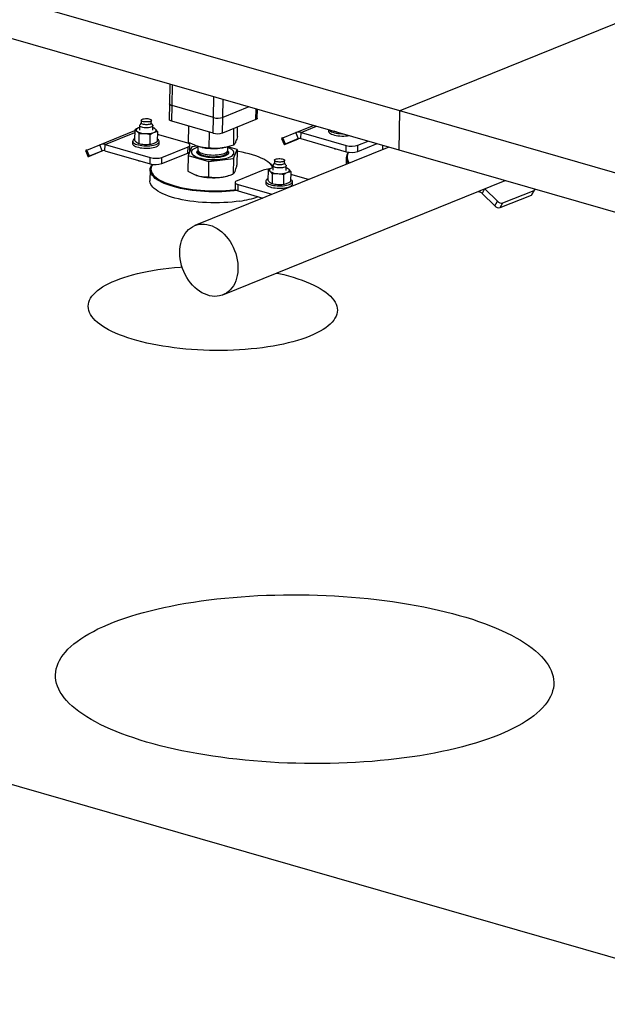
# Model space of a CAD drawing. Header units: millimetres. Extents: x 5 to 589, y 5 to 415.
# Tile 58 of 90: x 350 to 369, y 23 to 55. Entities that reach past the tile are written whole.
import ezdxf

# ---------------------------------------------------------------- set-up
doc = ezdxf.new("R2010")
doc.units = ezdxf.units.MM
doc.layers.add('TRAIT-FORT', color=4, linetype='Continuous', lineweight=25)

msp = doc.modelspace()

# ---------------------------------------------------------------- linework, layer by layer
at = {"layer": 'TRAIT-FORT', "color": 4, "linetype": 'Continuous', "lineweight": 25}
for p, q in [((372.918, 56.071), (362.742, 51.952)), ((362.742, 51.952), (350.118, 55.584)), ((362.72, 50.68), (350.097, 54.312)), ((355.259, 52.827), (355.248, 52.181)), ((355.328, 52.123), (355.34, 52.804)), ((356.675, 51.735), (356.686, 52.416)), ((356.979, 51.742), (356.989, 52.329)), ((355.248, 52.181), (355.239, 51.673)), ((355.32, 51.614), (355.328, 52.123)), ((356.675, 51.735), (355.328, 52.123)), ((357.832, 52.087), (356.979, 51.742)), ((358.056, 51.673), (358.062, 52.021)), ((358.104, 51.717), (358.109, 52.007)), ((362.72, 50.68), (362.742, 51.952)), ((375.365, 48.32), (362.742, 51.952)), ((354.326, 51.65), (354.325, 51.561)), ((354.655, 51.556), (354.656, 51.645)), ((356.666, 51.227), (355.32, 51.614)), ((356.666, 51.227), (356.675, 51.735)), ((356.97, 51.233), (356.979, 51.742)), ((358.056, 51.673), (356.97, 51.233)), ((352.979, 50.85), (354.115, 51.31)), ((353.148, 50.856), (354.114, 51.247)), ((354.116, 51.332), (354.11, 51.003)), ((354.271, 51.409), (354.233, 51.397)), ((354.272, 51.478), (354.27, 51.328)), ((354.325, 51.567), (354.277, 51.493)), ((354.7, 51.486), (354.655, 51.561)), ((354.702, 51.321), (354.705, 51.471)), ((354.721, 51.403), (354.703, 51.406)), ((354.855, 51.282), (354.85, 50.953)), ((355.864, 50.929), (355.872, 51.455)), ((356.538, 50.739), (356.547, 51.261)), ((357.335, 50.835), (357.344, 51.384)), ((357.457, 51.121), (357.462, 51.432)), ((359.357, 51.246), (359.937, 51.481)), ((359.523, 51.049), (359.527, 51.252)), ((359.527, 51.252), (360.027, 51.455)), ((359.527, 51.252), (360.999, 50.829)), ((360.425, 51.341), (360.424, 51.288)), ((360.623, 51.279), (360.602, 51.29)), ((360.623, 51.284), (360.623, 51.279)), ((360.679, 51.267), (360.623, 51.279)), ((354.047, 50.968), (354.046, 50.892)), ((354.251, 51.212), (354.245, 50.883)), ((354.615, 50.857), (354.62, 51.187)), ((355.808, 50.913), (354.854, 51.187)), ((354.911, 50.877), (354.912, 50.953)), ((358.896, 51.059), (358.977, 50.859)), ((358.936, 51.075), (359.357, 51.246)), ((359.017, 50.875), (358.936, 51.075)), ((359.446, 51.049), (359.01, 50.872)), ((359.017, 50.875), (359.439, 51.046)), ((359.439, 51.046), (359.357, 51.246)), ((359.523, 51.049), (360.996, 50.625)), ((361.379, 50.837), (361.711, 50.971)), ((352.517, 50.663), (352.599, 50.462)), ((352.558, 50.679), (352.979, 50.85)), ((352.639, 50.479), (352.558, 50.679)), ((353.068, 50.652), (352.632, 50.476)), ((352.639, 50.479), (353.06, 50.65)), ((353.06, 50.65), (352.979, 50.85)), ((353.145, 50.653), (353.148, 50.856)), ((353.145, 50.653), (354.618, 50.229)), ((353.148, 50.856), (354.621, 50.432)), ((355.001, 50.44), (355.849, 50.784)), ((355.846, 50.58), (355.849, 50.784)), ((355.978, 50.786), (355.856, 50.5)), ((355.906, 50.636), (355.909, 50.84)), ((355.93, 50.672), (355.906, 50.669)), ((355.963, 50.613), (355.962, 50.608)), ((356.148, 50.806), (355.978, 50.786)), ((362.383, 50.777), (356.072, 48.223)), ((356.17, 50.799), (356.168, 50.69)), ((356.31, 50.764), (356.344, 50.758)), ((356.967, 50.747), (356.996, 50.752)), ((357.136, 50.651), (357.141, 50.674)), ((357.141, 50.674), (357.143, 50.782)), ((357.45, 50.692), (357.143, 50.779)), ((357.328, 50.407), (357.45, 50.692)), ((357.45, 50.692), (357.441, 50.188)), ((360.631, 50.73), (360.631, 50.7)), ((360.996, 50.625), (360.999, 50.829)), ((361.376, 50.633), (362.002, 50.887)), ((361.376, 50.633), (361.379, 50.837)), ((362.178, 50.836), (362.176, 50.693)), ((375.343, 47.048), (362.72, 50.68)), ((354.253, 50.334), (354.252, 50.303)), ((354.618, 50.229), (354.621, 50.432)), ((354.998, 50.237), (355.846, 50.58)), ((354.998, 50.237), (355.001, 50.44)), ((355.856, 50.5), (355.848, 49.996)), ((355.856, 50.5), (356.531, 50.311)), ((356.522, 49.806), (356.531, 50.311)), ((356.531, 50.311), (357.328, 50.407)), ((357.328, 50.407), (357.319, 49.902)), ((357.344, 50.585), (357.344, 50.59)), ((358.663, 50.347), (358.662, 50.258)), ((358.992, 50.252), (358.993, 50.341)), ((360.995, 50.435), (360.991, 50.214)), ((354.616, 50.038), (354.61, 49.682)), ((358.293, 50.025), (357.445, 49.682)), ((358.453, 50.029), (358.447, 49.699)), ((358.538, 50.218), (358.514, 50.241)), ((358.608, 50.106), (358.57, 50.094)), ((358.609, 50.175), (358.607, 50.025)), ((358.662, 50.264), (358.614, 50.19)), ((359.037, 50.183), (358.992, 50.258)), ((359.039, 50.017), (359.041, 50.167)), ((359.057, 50.099), (359.04, 50.103)), ((359.192, 49.979), (359.187, 49.649)), ((356.042, 49.89), (356.059, 49.883)), ((356.985, 45.968), (366.173, 49.687)), ((357.222, 49.863), (357.309, 49.898)), ((358.384, 49.665), (358.383, 49.588)), ((358.587, 49.909), (358.582, 49.579)), ((358.957, 49.884), (358.952, 49.554)), ((359.767, 49.718), (359.191, 49.884)), ((359.248, 49.574), (359.249, 49.65)), ((357.385, 49.626), (357.381, 49.422)), ((357.482, 49.349), (357.485, 49.553)), ((357.482, 49.349), (358.285, 49.118)), ((357.485, 49.553), (358.58, 49.238)), ((365.297, 49.332), (365.333, 49.322)), ((365.333, 49.347), (365.333, 49.322)), ((365.499, 49.414), (365.417, 49.27)), ((365.508, 49.418), (365.915, 49.012)), ((366.09, 48.957), (367.108, 49.368)), ((367.021, 49.216), (367.108, 49.368)), ((367.048, 49.239), (367.135, 49.391)), ((365.417, 49.27), (365.828, 48.86)), ((365.828, 48.86), (365.915, 49.012)), ((366.003, 48.805), (367.021, 49.216)), ((366.003, 48.805), (366.09, 48.957)), ((374.936, 22.89), (311.819, 41.05))]:
    msp.add_line(p, q, dxfattribs=at)
at = {"layer": 'TRAIT-FORT', "color": 4, "linetype": 'Continuous', "lineweight": 25, "flags": 128}
for points in [[(355.328, 52.123), (355.298, 52.133), (355.274, 52.145), (355.258, 52.159), (355.249, 52.173), (355.248, 52.181)], [(355.328, 52.123), (355.298, 52.133), (355.274, 52.145), (355.258, 52.159), (355.249, 52.173), (355.248, 52.181)], [(354.363, 51.684), (354.391, 51.693), (354.426, 51.699), (354.464, 51.703), (354.504, 51.703), (354.542, 51.7), (354.578, 51.693), (354.609, 51.684), (354.634, 51.673), (354.649, 51.661), (354.656, 51.647), (354.653, 51.634), (354.641, 51.621), (354.62, 51.61), (354.591, 51.601), (354.557, 51.595), (354.519, 51.592), (354.479, 51.592), (354.44, 51.595), (354.404, 51.601), (354.373, 51.61), (354.349, 51.621), (354.333, 51.634), (354.327, 51.647), (354.33, 51.661), (354.342, 51.673), (354.363, 51.684)], [(355.32, 51.614), (355.29, 51.625), (355.266, 51.637), (355.249, 51.65), (355.241, 51.664), (355.239, 51.673)], [(358.104, 51.717), (358.103, 51.711), (358.095, 51.697), (358.079, 51.684), (358.056, 51.673)], [(354.233, 51.397), (354.209, 51.386), (354.189, 51.373), (354.175, 51.36), (354.165, 51.346), (354.162, 51.332), (354.163, 51.317), (354.171, 51.303), (354.183, 51.289)], [(354.271, 51.41), (354.262, 51.407), (354.233, 51.397)], [(354.7, 51.486), (354.704, 51.477), (354.703, 51.461), (354.691, 51.446), (354.67, 51.432), (354.641, 51.42), (354.605, 51.411), (354.563, 51.405), (354.517, 51.401), (354.47, 51.402), (354.425, 51.405), (354.382, 51.412), (354.344, 51.422), (354.313, 51.434), (354.29, 51.449), (354.276, 51.464), (354.272, 51.48), (354.277, 51.493)], [(354.618, 51.521), (354.59, 51.512), (354.555, 51.506), (354.517, 51.503), (354.478, 51.503), (354.439, 51.506), (354.403, 51.512), (354.372, 51.521), (354.348, 51.532), (354.332, 51.545), (354.325, 51.558), (354.325, 51.561)], [(354.738, 51.252), (354.763, 51.263), (354.782, 51.276), (354.797, 51.289), (354.806, 51.303), (354.81, 51.317), (354.808, 51.331), (354.801, 51.345), (354.788, 51.359)], [(360.424, 51.288), (360.425, 51.277), (360.435, 51.255), (360.453, 51.234), (360.481, 51.214), (360.517, 51.195), (360.561, 51.179), (360.611, 51.164), (360.667, 51.152), (360.727, 51.143), (360.79, 51.137), (360.854, 51.135), (360.919, 51.135), (360.982, 51.139), (361.042, 51.146), (361.08, 51.152)], [(360.432, 51.339), (360.436, 51.332), (360.455, 51.31), (360.482, 51.29), (360.518, 51.272), (360.562, 51.255), (360.612, 51.24), (360.668, 51.228), (360.728, 51.219), (360.791, 51.214), (360.856, 51.211), (360.877, 51.211)], [(354.111, 51.042), (354.106, 51.04), (354.078, 51.021), (354.059, 51), (354.049, 50.979), (354.048, 50.957), (354.058, 50.935), (354.076, 50.914), (354.104, 50.894), (354.14, 50.875), (354.184, 50.858), (354.234, 50.844), (354.29, 50.832), (354.35, 50.823), (354.413, 50.817), (354.477, 50.814), (354.542, 50.815), (354.605, 50.819), (354.665, 50.826), (354.721, 50.836), (354.772, 50.849), (354.816, 50.864)], [(354.816, 50.864), (354.853, 50.881), (354.881, 50.901), (354.901, 50.921), (354.911, 50.943), (354.911, 50.964), (354.902, 50.986), (354.883, 51.007), (354.855, 51.028), (354.851, 51.03)], [(354.046, 50.892), (354.047, 50.881), (354.056, 50.859), (354.075, 50.838), (354.103, 50.818), (354.139, 50.799), (354.183, 50.782), (354.233, 50.768), (354.289, 50.756), (354.349, 50.747), (354.412, 50.741), (354.476, 50.738), (354.541, 50.739), (354.604, 50.743), (354.664, 50.749), (354.72, 50.759), (354.771, 50.772), (354.815, 50.788)], [(354.815, 50.788), (354.852, 50.805), (354.88, 50.824), (354.899, 50.845), (354.909, 50.866), (354.911, 50.877)], [(355.849, 50.784), (355.878, 50.798), (355.898, 50.815), (355.908, 50.832), (355.907, 50.85), (355.897, 50.868), (355.876, 50.884), (355.846, 50.9), (355.808, 50.913)], [(355.846, 50.58), (355.875, 50.595), (355.895, 50.611), (355.904, 50.629), (355.906, 50.636)], [(355.962, 50.608), (355.963, 50.599), (355.971, 50.571), (355.988, 50.544), (356.014, 50.517), (356.05, 50.492), (356.094, 50.468), (356.146, 50.445), (356.205, 50.425), (356.27, 50.408), (356.341, 50.393), (356.416, 50.38), (356.494, 50.371), (356.575, 50.365), (356.657, 50.363), (356.738, 50.363), (356.819, 50.367), (356.897, 50.374), (356.972, 50.384), (357.042, 50.398), (357.107, 50.413), (357.165, 50.432), (357.216, 50.453), (357.26, 50.476), (357.294, 50.5), (357.32, 50.526), (357.337, 50.553)], [(356.169, 50.776), (356.169, 50.776), (356.114, 50.756), (356.067, 50.734), (356.028, 50.71), (355.998, 50.685), (355.977, 50.659), (355.965, 50.631), (355.963, 50.604), (355.971, 50.576), (355.988, 50.549), (356.015, 50.522), (356.05, 50.497), (356.094, 50.473), (356.146, 50.45), (356.205, 50.43), (356.27, 50.413), (356.341, 50.398), (356.416, 50.386), (356.495, 50.376), (356.575, 50.371), (356.657, 50.368), (356.738, 50.368), (356.819, 50.372), (356.897, 50.379), (356.972, 50.389), (357.042, 50.403), (357.107, 50.419), (357.165, 50.437), (357.216, 50.458), (357.26, 50.481), (357.294, 50.505), (357.32, 50.531), (357.337, 50.558), (357.337, 50.558)], [(356.174, 50.663), (356.167, 50.64), (356.17, 50.617), (356.181, 50.595), (356.202, 50.573), (356.231, 50.551), (356.269, 50.532), (356.315, 50.514), (356.366, 50.498), (356.424, 50.485), (356.486, 50.475), (356.551, 50.468), (356.618, 50.463), (356.686, 50.462), (356.753, 50.464), (356.818, 50.47), (356.881, 50.478), (356.938, 50.489), (356.99, 50.503), (357.036, 50.519), (357.074, 50.538), (357.104, 50.558), (357.125, 50.58), (357.137, 50.602), (357.14, 50.625), (357.134, 50.646)], [(356.168, 50.69), (356.169, 50.678), (356.178, 50.655), (356.197, 50.633), (356.224, 50.612), (356.26, 50.592), (356.303, 50.573), (356.354, 50.557), (356.41, 50.543), (356.471, 50.532), (356.535, 50.524), (356.602, 50.519), (356.67, 50.517), (356.737, 50.519), (356.803, 50.523), (356.866, 50.531), (356.925, 50.541), (356.979, 50.554), (357.026, 50.57), (357.066, 50.588), (357.098, 50.608), (357.122, 50.629), (357.136, 50.651)], [(357.337, 50.558), (357.343, 50.586), (357.341, 50.613), (357.328, 50.641), (357.306, 50.668), (357.275, 50.694), (357.235, 50.719), (357.187, 50.742), (357.142, 50.759)], [(358.608, 50.126), (358.587, 50.159), (358.55, 50.205), (358.504, 50.25), (358.449, 50.293), (358.385, 50.336), (358.313, 50.377), (358.234, 50.416), (358.146, 50.453), (358.051, 50.489), (357.95, 50.522), (357.843, 50.553), (357.729, 50.581), (357.611, 50.607), (357.488, 50.63), (357.449, 50.637)], [(359.01, 50.872), (358.995, 50.866), (358.984, 50.862), (358.978, 50.859), (358.977, 50.859), (358.98, 50.86), (358.988, 50.863), (359.001, 50.868), (359.017, 50.875)], [(352.632, 50.476), (352.617, 50.47), (352.606, 50.465), (352.6, 50.463), (352.599, 50.462), (352.602, 50.464), (352.61, 50.467), (352.623, 50.472), (352.639, 50.479)], [(357.337, 50.553), (357.343, 50.58), (357.344, 50.585)], [(358.957, 50.307), (358.928, 50.298), (358.894, 50.292), (358.856, 50.289), (358.816, 50.289), (358.777, 50.292), (358.741, 50.298), (358.71, 50.307), (358.686, 50.318), (358.67, 50.331), (358.664, 50.344), (358.666, 50.357), (358.679, 50.37), (358.7, 50.381), (358.728, 50.39), (358.763, 50.396), (358.801, 50.399), (358.84, 50.399), (358.879, 50.396), (358.915, 50.39), (358.946, 50.381), (358.97, 50.37), (358.986, 50.358), (358.993, 50.344), (358.99, 50.331), (358.978, 50.318), (358.957, 50.307)], [(357.445, 49.362), (357.353, 49.351), (357.221, 49.338), (357.085, 49.328), (356.948, 49.321), (356.809, 49.318), (356.669, 49.318), (356.529, 49.321), (356.39, 49.327), (356.252, 49.337), (356.115, 49.35), (355.982, 49.366), (355.851, 49.384), (355.724, 49.406), (355.602, 49.431), (355.484, 49.459), (355.372, 49.489), (355.266, 49.521), (355.167, 49.556), (355.075, 49.593), (354.99, 49.632), (354.913, 49.673), (354.844, 49.715), (354.784, 49.758), (354.733, 49.803), (354.691, 49.849), (354.658, 49.895), (354.634, 49.943), (354.62, 49.99), (354.616, 50.037), (354.622, 50.084), (354.637, 50.131), (354.661, 50.178), (354.688, 50.214)], [(354.696, 50.213), (354.688, 50.201), (354.664, 50.155), (354.649, 50.109), (354.644, 50.062), (354.648, 50.015), (354.662, 49.969), (354.685, 49.922), (354.717, 49.876), (354.759, 49.831), (354.809, 49.787), (354.869, 49.744), (354.936, 49.702), (355.012, 49.662), (355.096, 49.624), (355.187, 49.587), (355.285, 49.553), (355.39, 49.521), (355.5, 49.491), (355.616, 49.464), (355.737, 49.44), (355.862, 49.418), (355.991, 49.399), (356.123, 49.384), (356.257, 49.371), (356.394, 49.362), (356.531, 49.355), (356.669, 49.352), (356.807, 49.353), (356.944, 49.356), (357.08, 49.362), (357.213, 49.372), (357.344, 49.385), (357.397, 49.391)], [(358.57, 50.094), (358.546, 50.082), (358.526, 50.07), (358.512, 50.057), (358.502, 50.043), (358.499, 50.029), (358.5, 50.014), (358.508, 50), (358.52, 49.986)], [(358.538, 50.218), (358.575, 50.182), (358.609, 50.142)], [(358.608, 50.106), (358.599, 50.104), (358.57, 50.094)], [(358.994, 50.123), (358.961, 50.112), (358.921, 50.104), (358.877, 50.099), (358.831, 50.098), (358.784, 50.1), (358.74, 50.105), (358.699, 50.114), (358.664, 50.125), (358.637, 50.138), (358.619, 50.153), (358.61, 50.169), (358.611, 50.184), (358.614, 50.19)], [(358.992, 50.252), (358.988, 50.242), (358.976, 50.229), (358.955, 50.218), (358.927, 50.209), (358.892, 50.203), (358.854, 50.2), (358.814, 50.2), (358.775, 50.203), (358.739, 50.209), (358.709, 50.218), (358.684, 50.229), (358.669, 50.242), (358.662, 50.255), (358.662, 50.258)], [(359.037, 50.183), (359.038, 50.182), (359.041, 50.166), (359.035, 50.15), (359.019, 50.136), (358.994, 50.123)], [(359.075, 49.948), (359.1, 49.96), (359.119, 49.972), (359.134, 49.985), (359.143, 49.999), (359.147, 50.014), (359.145, 50.028), (359.138, 50.042), (359.125, 50.056)], [(357.54, 49.02), (357.412, 49.003), (357.281, 48.988), (357.147, 48.977), (357.011, 48.968), (356.872, 48.963), (356.733, 48.961), (356.593, 48.963), (356.453, 48.968), (356.315, 48.976), (356.177, 48.987), (356.042, 49.001), (355.91, 49.019), (355.781, 49.039), (355.656, 49.062), (355.536, 49.088), (355.422, 49.117), (355.313, 49.149), (355.21, 49.182), (355.114, 49.218), (355.025, 49.256), (354.944, 49.296), (354.872, 49.337), (354.807, 49.38), (354.751, 49.425), (354.705, 49.47), (354.667, 49.516), (354.639, 49.563), (354.62, 49.61), (354.611, 49.658), (354.61, 49.682)], [(357.445, 49.682), (357.416, 49.667), (357.396, 49.651), (357.386, 49.634), (357.386, 49.616), (357.397, 49.598), (357.418, 49.581), (357.448, 49.566), (357.485, 49.553)], [(358.448, 49.739), (358.443, 49.737), (358.415, 49.718), (358.396, 49.697), (358.386, 49.676), (358.385, 49.654), (358.395, 49.632), (358.413, 49.611), (358.441, 49.591), (358.477, 49.572), (358.521, 49.555), (358.571, 49.541), (358.627, 49.529), (358.687, 49.52), (358.75, 49.514), (358.814, 49.511), (358.879, 49.512), (358.942, 49.516), (359.002, 49.523), (359.058, 49.533), (359.109, 49.545), (359.153, 49.561), (359.19, 49.578), (359.218, 49.597), (359.238, 49.618), (359.248, 49.639), (359.248, 49.661), (359.239, 49.683), (359.22, 49.704), (359.192, 49.724), (359.188, 49.727)], [(357.381, 49.422), (357.383, 49.412), (357.394, 49.394), (357.414, 49.378), (357.444, 49.362), (357.482, 49.349)], [(358.383, 49.588), (358.384, 49.577), (358.393, 49.556), (358.412, 49.534), (358.44, 49.514), (358.476, 49.496), (358.52, 49.479), (358.57, 49.464), (358.626, 49.453), (358.686, 49.444), (358.749, 49.438), (358.813, 49.435), (358.878, 49.435), (358.941, 49.439), (359.001, 49.446), (359.057, 49.456), (359.108, 49.469), (359.152, 49.484), (359.189, 49.502), (359.217, 49.521), (359.236, 49.542), (359.246, 49.563), (359.248, 49.574)], [(356.548, 48.24), (356.632, 48.211), (356.715, 48.174), (356.796, 48.128), (356.875, 48.074), (356.952, 48.013), (357.025, 47.944), (357.094, 47.869), (357.159, 47.788), (357.219, 47.701), (357.274, 47.609), (357.322, 47.514), (357.365, 47.415), (357.401, 47.314), (357.43, 47.211), (357.452, 47.107), (357.467, 47.003), (357.475, 46.9), (357.475, 46.798), (357.468, 46.698), (357.453, 46.602), (357.431, 46.51), (357.402, 46.422), (357.367, 46.339), (357.324, 46.263), (357.276, 46.192), (357.221, 46.129), (357.162, 46.074), (357.097, 46.026), (357.028, 45.987), (356.955, 45.957), (356.878, 45.935), (356.799, 45.923), (356.718, 45.919), (356.635, 45.925), (356.551, 45.94), (356.468, 45.964), (356.384, 45.997), (356.302, 46.039), (356.222, 46.089), (356.144, 46.146), (356.069, 46.211), (355.998, 46.283), (355.93, 46.362), (355.868, 46.446), (355.81, 46.535), (355.759, 46.629), (355.713, 46.726), (355.674, 46.826), (355.641, 46.928), (355.615, 47.032), (355.597, 47.136), (355.586, 47.24), (355.582, 47.342), (355.585, 47.443), (355.596, 47.541), (355.615, 47.636), (355.64, 47.726), (355.672, 47.811), (355.711, 47.891), (355.757, 47.964), (355.808, 48.031), (355.866, 48.09), (355.928, 48.142), (355.995, 48.185), (356.066, 48.22), (356.141, 48.246), (356.219, 48.263), (356.299, 48.271), (356.381, 48.27), (356.464, 48.259), (356.548, 48.24)], [(359.811, 44.624), (359.684, 44.575), (359.55, 44.529), (359.41, 44.485), (359.263, 44.443), (359.11, 44.404), (358.951, 44.367), (358.787, 44.334), (358.618, 44.303), (358.445, 44.275), (358.267, 44.249), (358.085, 44.227), (357.9, 44.208), (357.713, 44.192), (357.522, 44.179), (357.33, 44.17), (357.136, 44.163), (356.941, 44.16), (356.745, 44.159), (356.55, 44.162), (356.354, 44.169), (356.159, 44.178), (355.965, 44.191), (355.773, 44.206), (355.583, 44.225), (355.395, 44.247), (355.211, 44.272), (355.029, 44.3), (354.852, 44.331), (354.678, 44.364), (354.51, 44.4), (354.346, 44.439), (354.188, 44.481), (354.035, 44.524), (353.889, 44.571), (353.749, 44.619), (353.616, 44.67), (353.49, 44.722), (353.371, 44.777), (353.26, 44.833), (353.157, 44.891), (353.062, 44.951), (352.976, 45.011), (352.898, 45.073), (352.829, 45.136), (352.768, 45.2), (352.717, 45.265), (352.675, 45.33), (352.643, 45.396), (352.62, 45.462), (352.606, 45.529), (352.601, 45.595), (352.606, 45.661), (352.621, 45.727), (352.645, 45.793), (352.678, 45.857), (352.721, 45.921), (352.773, 45.985), (352.834, 46.047), (352.903, 46.108), (352.982, 46.167), (353.069, 46.225), (353.165, 46.282), (353.268, 46.336), (353.38, 46.389), (353.499, 46.44), (353.626, 46.489), (353.759, 46.535), (353.9, 46.579), (354.047, 46.621), (354.2, 46.66), (354.358, 46.697), (354.522, 46.73), (354.691, 46.761), (354.865, 46.789), (355.043, 46.815), (355.224, 46.837), (355.409, 46.856), (355.597, 46.872), (355.657, 46.876)], [(358.738, 46.678), (358.8, 46.664), (358.964, 46.625), (359.122, 46.583), (359.274, 46.54), (359.421, 46.493), (359.561, 46.445), (359.694, 46.394), (359.82, 46.342), (359.939, 46.287), (360.05, 46.231), (360.153, 46.173), (360.248, 46.113), (360.334, 46.053), (360.412, 45.991), (360.481, 45.928), (360.541, 45.864), (360.592, 45.799), (360.634, 45.734), (360.667, 45.668), (360.69, 45.602), (360.704, 45.535), (360.708, 45.469), (360.703, 45.403), (360.689, 45.337), (360.665, 45.271), (360.631, 45.207), (360.589, 45.143), (360.537, 45.079), (360.476, 45.017), (360.406, 44.956), (360.328, 44.897), (360.241, 44.839), (360.145, 44.782), (360.041, 44.728), (359.93, 44.675), (359.811, 44.624)], [(365.955, 31.65), (365.777, 31.58), (365.591, 31.513), (365.399, 31.448), (365.199, 31.385), (364.993, 31.325), (364.781, 31.267), (364.563, 31.212), (364.339, 31.159), (364.109, 31.11), (363.874, 31.063), (363.634, 31.018), (363.39, 30.977), (363.141, 30.939), (362.887, 30.903), (362.631, 30.871), (362.37, 30.842), (362.106, 30.816), (361.84, 30.792), (361.571, 30.773), (361.299, 30.756), (361.026, 30.742), (360.751, 30.732), (360.474, 30.725), (360.197, 30.721), (359.919, 30.72), (359.641, 30.723), (359.362, 30.729), (359.084, 30.738), (358.807, 30.75), (358.531, 30.765), (358.256, 30.784), (357.982, 30.806), (357.711, 30.831), (357.442, 30.859), (357.175, 30.89), (356.912, 30.924), (356.651, 30.961), (356.394, 31.001), (356.141, 31.044), (355.892, 31.09), (355.648, 31.139), (355.408, 31.19), (355.173, 31.244), (354.944, 31.301), (354.72, 31.36), (354.502, 31.422), (354.29, 31.486), (354.084, 31.553), (353.884, 31.621), (353.692, 31.692), (353.507, 31.765), (353.328, 31.84), (353.158, 31.917), (352.994, 31.996), (352.839, 32.076), (352.692, 32.159), (352.553, 32.242), (352.422, 32.327), (352.3, 32.414), (352.186, 32.501), (352.082, 32.59), (351.986, 32.68), (351.899, 32.771), (351.821, 32.862), (351.753, 32.955), (351.694, 33.048), (351.644, 33.141), (351.603, 33.235), (351.572, 33.329), (351.551, 33.423), (351.539, 33.517), (351.537, 33.612), (351.544, 33.706), (351.561, 33.799), (351.587, 33.893), (351.623, 33.986), (351.669, 34.078), (351.723, 34.169), (351.787, 34.26), (351.861, 34.35), (351.943, 34.439), (352.035, 34.526), (352.135, 34.613), (352.244, 34.697), (352.363, 34.781), (352.489, 34.863), (352.624, 34.943), (352.768, 35.022), (352.919, 35.099), (353.079, 35.173), (353.246, 35.246), (353.42, 35.317), (353.602, 35.385), (353.792, 35.452), (353.988, 35.516), (354.19, 35.577), (354.399, 35.636), (354.615, 35.693), (354.836, 35.746), (355.063, 35.798), (355.295, 35.846), (355.533, 35.892), (355.775, 35.934), (356.022, 35.974), (356.273, 36.011), (356.528, 36.045), (356.787, 36.076), (357.049, 36.104), (357.314, 36.128), (357.582, 36.15), (357.852, 36.168), (358.125, 36.183), (358.399, 36.195), (358.675, 36.204), (358.952, 36.209), (359.229, 36.212), (359.508, 36.211), (359.786, 36.206), (360.064, 36.199), (360.342, 36.188), (360.619, 36.175), (360.894, 36.157), (361.169, 36.137), (361.441, 36.114), (361.711, 36.087), (361.979, 36.058), (362.244, 36.025), (362.506, 35.99), (362.765, 35.951), (363.02, 35.909), (363.271, 35.865), (363.518, 35.818), (363.76, 35.768), (363.997, 35.715), (364.23, 35.659), (364.456, 35.601), (364.677, 35.541), (364.893, 35.478), (365.102, 35.413), (365.304, 35.345), (365.5, 35.275), (365.689, 35.203), (365.871, 35.129), (366.045, 35.053), (366.212, 34.975), (366.372, 34.896), (366.523, 34.814), (366.666, 34.732), (366.801, 34.647), (366.928, 34.561), (367.046, 34.474), (367.155, 34.386), (367.255, 34.297), (367.346, 34.206), (367.429, 34.115), (367.502, 34.023), (367.566, 33.931), (367.62, 33.837), (367.665, 33.744), (367.701, 33.65), (367.727, 33.556), (367.743, 33.461), (367.751, 33.367), (367.748, 33.273), (367.736, 33.179), (367.714, 33.086), (367.683, 32.992), (367.643, 32.9), (367.593, 32.808), (367.533, 32.717), (367.465, 32.627), (367.387, 32.537), (367.3, 32.449), (367.204, 32.362), (367.099, 32.277), (366.985, 32.192), (366.863, 32.11), (366.732, 32.028), (366.593, 31.949), (366.445, 31.871), (366.29, 31.796), (366.126, 31.722), (365.955, 31.65)]]:
    msp.add_lwpolyline(points, dxfattribs=at)
at = {"layer": 'TRAIT-FORT', "color": 4, "linetype": 'Continuous', "lineweight": 25}
for centre, radius, start, end in [((356.816, 52.249), 0.533, 254.65, 287.798), ((354.434, 51.685), 0.469, 237.67, 270.2268), ((354.504, 51.949), 0.736, 264.66, 288.5497), ((354.61, 51.567), 0.0465, 280.5705, 345.5972), ((354.635, 51.163), 0.249, 52.0555, 74.1402), ((359.451, 51.006), 0.258, 72.8647, 111.2543), ((356.807, 51.741), 0.533, 254.65, 287.798), ((368.237, 28.096), 24.791, 112.0349, 112.1357), ((359.485, 50.926), 0.129, 72.8647, 111.2543), ((361.859, 27.699), 24.791, 112.0349, 112.1357), ((353.073, 50.61), 0.258, 72.8647, 111.2543), ((353.107, 50.53), 0.129, 72.8647, 111.2543), ((356.687, 52.617), 1.891, 259.5568, 278.5087), ((361.172, 51.268), 0.666, 254.65, 287.798), ((361.268, 50.429), 0.271, 138.1278, 222.7678), ((361.176, 51.471), 0.666, 254.65, 287.798), ((361.293, 50.453), 0.268, 144.3675, 225.9098), ((354.797, 51.075), 0.666, 254.65, 287.798), ((354.794, 50.871), 0.666, 254.65, 287.798), ((358.478, 49.489), 0.567, 88.2719, 109.1011), ((358.771, 50.382), 0.469, 237.67, 270.2268), ((358.972, 49.86), 0.249, 52.0555, 74.1402), ((356.415, 50.69), 0.882, 246.2376, 254.8444), ((356.676, 51.77), 1.993, 255.7058, 277.017), ((356.805, 50.957), 1.171, 275.6114, 290.8762), ((358.841, 50.646), 0.736, 264.66, 288.5497), ((367.091, 49.416), 0.0502, 289.2216, 351.5201), ((357.084, 52.224), 3.236, 278.0928, 288.8844), ((365.274, 49.133), 0.198, 44.0565, 72.7637), ((366.05, 49.134), 0.182, 222.1826, 282.6162), ((367.003, 49.266), 0.0524, 289.9485, 329.4143), ((365.963, 48.982), 0.182, 222.1826, 282.6162)]:
    msp.add_arc(centre, radius, start, end, dxfattribs=at)
for points, knots in [([(354.233, 51.397), (354.214, 51.388), (354.174, 51.371), (354.135, 51.345), (354.116, 51.332)], [0, 0, 0, 0, 0.497844, 1, 1, 1, 1]), ([(354.116, 51.332), (354.127, 51.327), (354.149, 51.317), (354.172, 51.299), (354.183, 51.289)], [0, 0, 0, 0, 0.498165, 1, 1, 1, 1]), ([(354.183, 51.289), (354.195, 51.278), (354.217, 51.257), (354.239, 51.227), (354.251, 51.212)], [0, 0, 0, 0, 0.497844, 1, 1, 1, 1]), ([(354.62, 51.187), (354.64, 51.2), (354.679, 51.225), (354.718, 51.243), (354.738, 51.252)], [0, 0, 0, 0, 0.498165, 1, 1, 1, 1]), ([(354.788, 51.359), (354.777, 51.369), (354.754, 51.387), (354.732, 51.397), (354.721, 51.403)], [0, 0, 0, 0, 0.497844, 1, 1, 1, 1]), ([(354.738, 51.252), (354.758, 51.259), (354.797, 51.273), (354.836, 51.279), (354.855, 51.282)], [0, 0, 0, 0, 0.4978438, 1, 1, 1, 1]), ([(354.855, 51.282), (354.844, 51.297), (354.822, 51.327), (354.8, 51.348), (354.788, 51.359)], [0, 0, 0, 0, 0.4981655, 1, 1, 1, 1]), ([(354.177, 50.926), (354.166, 50.937), (354.143, 50.958), (354.121, 50.988), (354.11, 51.003)], [0, 0, 0, 0, 0.497844, 1, 1, 1, 1]), ([(354.251, 51.212), (354.281, 51.215), (354.343, 51.22), (354.405, 51.218), (354.436, 51.217)], [0, 0, 0, 0, 0.498165, 1, 1, 1, 1]), ([(354.436, 51.217), (354.467, 51.214), (354.529, 51.208), (354.59, 51.194), (354.62, 51.187)], [0, 0, 0, 0, 0.497844, 1, 1, 1, 1]), ([(354.85, 50.953), (354.83, 50.94), (354.791, 50.915), (354.752, 50.897), (354.732, 50.888)], [0, 0, 0, 0, 0.4981655, 1, 1, 1, 1]), ([(356.538, 50.739), (356.493, 50.742), (356.407, 50.747), (356.282, 50.768), (356.17, 50.797), (356.067, 50.834), (355.967, 50.876), (355.899, 50.91), (355.864, 50.929)], [0, 0, 0, 0, 0.202068, 0.3827, 0.555315, 0.692992, 0.838894, 1, 1, 1, 1]), ([(357.457, 51.121), (357.449, 51.092), (357.433, 51.037), (357.41, 50.97), (357.39, 50.92), (357.371, 50.884), (357.353, 50.856), (357.341, 50.842), (357.335, 50.835)], [0, 0, 0, 0, 0.202068, 0.3827, 0.555315, 0.692992, 0.838894, 1, 1, 1, 1]), ([(354.245, 50.883), (354.234, 50.888), (354.211, 50.898), (354.189, 50.916), (354.177, 50.926)], [0, 0, 0, 0, 0.498165, 1, 1, 1, 1]), ([(354.43, 50.853), (354.399, 50.856), (354.337, 50.862), (354.276, 50.876), (354.245, 50.883)], [0, 0, 0, 0, 0.497844, 1, 1, 1, 1]), ([(354.615, 50.857), (354.584, 50.855), (354.523, 50.849), (354.461, 50.852), (354.43, 50.853)], [0, 0, 0, 0, 0.4981655, 1, 1, 1, 1]), ([(354.732, 50.888), (354.713, 50.881), (354.673, 50.867), (354.634, 50.861), (354.615, 50.857)], [0, 0, 0, 0, 0.497844, 1, 1, 1, 1]), ([(357.161, 50.569), (357.155, 50.559), (357.143, 50.538), (357.101, 50.508), (357.041, 50.48), (356.963, 50.457), (356.887, 50.443), (356.822, 50.435), (356.757, 50.429), (356.676, 50.427), (356.58, 50.43), (356.486, 50.439), (356.395, 50.454), (356.311, 50.475), (356.239, 50.503), (356.194, 50.529), (356.167, 50.552), (356.148, 50.574), (356.136, 50.602), (356.142, 50.623), (356.145, 50.634)], [0, 0, 0, 0, 0.0582484, 0.1199858, 0.18429, 0.2499587, 0.3156275, 0.3478164, 0.3800142, 0.4417516, 0.5, 0.5582484, 0.6199858, 0.68429, 0.7499587, 0.8156275, 0.8478164, 0.8800142, 0.9417516, 1, 1, 1, 1]), ([(356.145, 50.634), (356.15, 50.644), (356.156, 50.657), (356.172, 50.668), (356.174, 50.67)], [0, 0, 0, 0, 0.8348711, 1, 1, 1, 1]), ([(357.335, 50.835), (357.281, 50.819), (357.18, 50.788), (357.032, 50.756), (356.901, 50.738), (356.779, 50.73), (356.661, 50.73), (356.58, 50.736), (356.538, 50.739)], [0, 0, 0, 0, 0.202068, 0.3827, 0.555315, 0.692992, 0.838894, 1, 1, 1, 1]), ([(357.136, 50.653), (357.137, 50.653), (357.144, 50.646), (357.157, 50.629), (357.17, 50.601), (357.164, 50.58), (357.161, 50.569)], [0, 0, 0, 0, 0.021447, 0.228481, 0.625458, 1, 1, 1, 1]), ([(355.848, 49.996), (355.902, 49.963), (355.985, 49.915), (356.098, 49.866), (356.155, 49.848), (356.184, 49.839)], [0, 0, 0, 0, 0.495254, 0.74765, 1, 1, 1, 1]), ([(357.319, 49.902), (357.329, 49.908), (357.343, 49.918), (357.363, 49.949), (357.374, 49.971), (357.379, 49.983)], [0, 0, 0, 0, 0.495254, 0.74765, 1, 1, 1, 1]), ([(357.379, 49.983), (357.389, 50.01), (357.41, 50.064), (357.431, 50.146), (357.441, 50.188)], [0, 0, 0, 0, 0.494511, 1, 1, 1, 1]), ([(358.57, 50.094), (358.551, 50.085), (358.511, 50.067), (358.472, 50.042), (358.453, 50.029)], [0, 0, 0, 0, 0.4978438, 1, 1, 1, 1]), ([(358.453, 50.029), (358.464, 50.024), (358.486, 50.014), (358.509, 49.995), (358.52, 49.986)], [0, 0, 0, 0, 0.4981655, 1, 1, 1, 1]), ([(358.52, 49.986), (358.532, 49.975), (358.554, 49.953), (358.576, 49.924), (358.587, 49.909)], [0, 0, 0, 0, 0.497844, 1, 1, 1, 1]), ([(359.125, 50.056), (359.114, 50.065), (359.091, 50.084), (359.069, 50.094), (359.057, 50.099)], [0, 0, 0, 0, 0.497844, 1, 1, 1, 1]), ([(359.075, 49.948), (359.095, 49.956), (359.134, 49.97), (359.173, 49.976), (359.192, 49.979)], [0, 0, 0, 0, 0.497844, 1, 1, 1, 1]), ([(359.192, 49.979), (359.181, 49.994), (359.159, 50.023), (359.137, 50.045), (359.125, 50.056)], [0, 0, 0, 0, 0.498165, 1, 1, 1, 1]), ([(356.184, 49.839), (356.241, 49.826), (356.355, 49.8), (356.466, 49.804), (356.522, 49.806)], [0, 0, 0, 0, 0.494511, 1, 1, 1, 1]), ([(356.522, 49.806), (356.587, 49.797), (356.684, 49.783), (356.818, 49.782), (356.886, 49.789), (356.92, 49.792)], [0, 0, 0, 0, 0.495254, 0.74765, 1, 1, 1, 1]), ([(356.92, 49.792), (356.986, 49.803), (357.122, 49.826), (357.253, 49.876), (357.319, 49.902)], [0, 0, 0, 0, 0.494511, 1, 1, 1, 1]), ([(358.514, 49.622), (358.503, 49.633), (358.48, 49.655), (358.458, 49.685), (358.447, 49.699)], [0, 0, 0, 0, 0.497844, 1, 1, 1, 1]), ([(358.587, 49.909), (358.618, 49.912), (358.679, 49.917), (358.742, 49.915), (358.773, 49.913)], [0, 0, 0, 0, 0.498165, 1, 1, 1, 1]), ([(358.773, 49.913), (358.804, 49.91), (358.866, 49.905), (358.927, 49.891), (358.957, 49.884)], [0, 0, 0, 0, 0.4978438, 1, 1, 1, 1]), ([(358.957, 49.884), (358.977, 49.897), (359.016, 49.922), (359.055, 49.94), (359.075, 49.948)], [0, 0, 0, 0, 0.4981655, 1, 1, 1, 1]), ([(359.187, 49.649), (359.167, 49.637), (359.128, 49.611), (359.089, 49.594), (359.069, 49.585)], [0, 0, 0, 0, 0.498165, 1, 1, 1, 1]), ([(358.582, 49.579), (358.571, 49.584), (358.548, 49.595), (358.526, 49.613), (358.514, 49.622)], [0, 0, 0, 0, 0.498165, 1, 1, 1, 1]), ([(358.767, 49.55), (358.736, 49.553), (358.674, 49.559), (358.613, 49.572), (358.582, 49.579)], [0, 0, 0, 0, 0.497844, 1, 1, 1, 1]), ([(358.952, 49.554), (358.921, 49.551), (358.86, 49.546), (358.798, 49.549), (358.767, 49.55)], [0, 0, 0, 0, 0.498165, 1, 1, 1, 1]), ([(359.069, 49.585), (359.049, 49.578), (359.01, 49.563), (358.971, 49.557), (358.952, 49.554)], [0, 0, 0, 0, 0.4978438, 1, 1, 1, 1])]:
    msp.add_open_spline(points, degree=3, knots=knots, dxfattribs=at)

doc.saveas('drawing.dxf')
